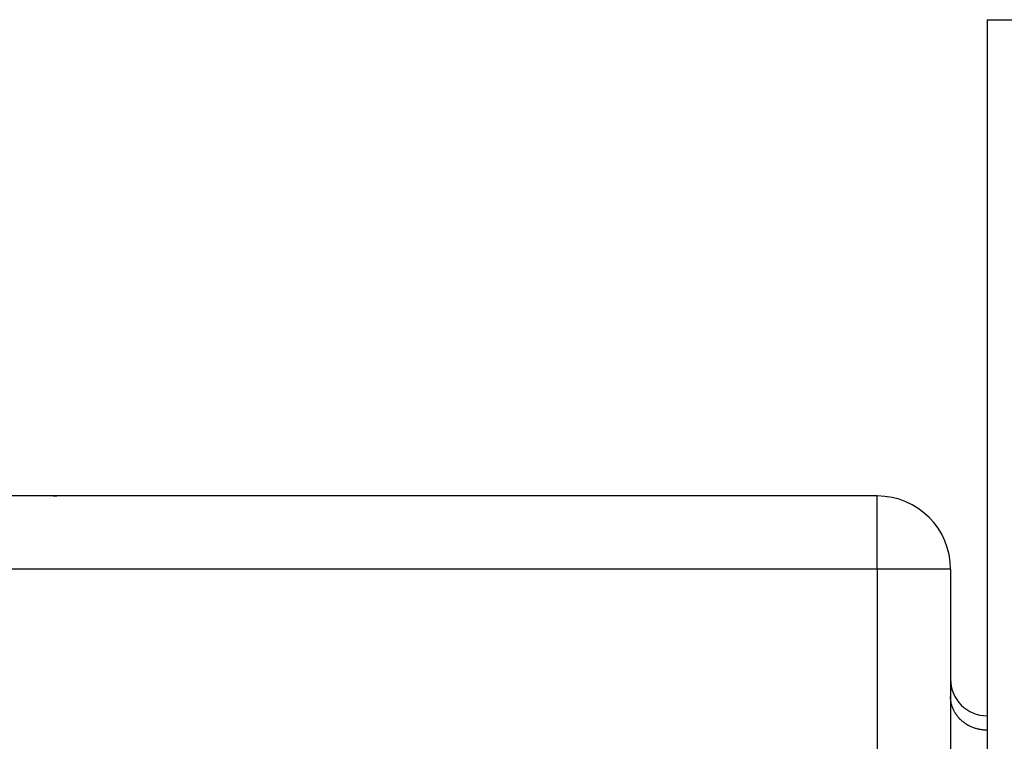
# Model space of a CAD drawing. Header units: inches. Extents: x -535 to 431, y -263 to 280.
# Tile 81 of 82: x 182 to 209, y 13 to 32. Entities that reach past the tile are written whole.
import ezdxf

# ---------------------------------------------------------------- set-up
doc = ezdxf.new("R2010")
doc.units = ezdxf.units.IN

# ---------------------------------------------------------------- blocks, each defined once
blk = doc.blocks.new('013_G23_G27_BF_B14R_Motor_Bgr_63_EEXDe_1_1__1', base_point=(117, -86.258))
at = {"color": 7, "linetype": 'Continuous'}
for p, q in [((208.5, 32.242), (218.5, 32.242)), ((208.5, 32.242), (208.5, 13.242)), ((183, 19.242), (168, 19.242)), ((205.5, 19.242), (183, 19.242)), ((207.5, 17.242), (207.5, 14.242)), ((207.5, 14.242), (207.5, 13.77)), ((207.5, 13.77), (207.5, 2.099)), ((208.5, 13.242), (208.5, 12.849)), ((208.5, 12.849), (208.5, 1.178))]:
    blk.add_line(p, q, dxfattribs=at)
at = {"color": 1, "linetype": 'Continuous'}
for p, q in [((205.5, 17.242), (205.5, 19.242)), ((205.5, 17.242), (168, 17.242)), ((207.5, 17.242), (205.5, 17.242)), ((205.5, 17.242), (205.5, 9.242))]:
    blk.add_line(p, q, dxfattribs=at)
at = {"color": 7, "linetype": 'Continuous'}
for centre, radius, start, end in [((205.5, 17.242), 2, 0, 90), ((208.5, 14.242), 1, 180, -90)]:
    blk.add_arc(centre, radius, start, end, dxfattribs=at)
blk.add_open_spline([(183, 19.242), (183.001, 19.242), (183.002, 19.242), (183.003, 19.242), (183.006, 19.242), (183.008, 19.242), (183.011, 19.242), (183.014, 19.242), (183.018, 19.242), (183.023, 19.242), (183.03, 19.242), (183.036, 19.242), (183.043, 19.242), (183.05, 19.242), (183.058, 19.242), (183.066, 19.242), (183.075, 19.242), (183.083, 19.242), (183.089, 19.242), (183.094, 19.242), (183.097, 19.242), (183.099, 19.242), (183.099, 19.242), (183.099, 19.242)], degree=3, knots=[0, 0, 0, 0, 0.00135088, 0.00311061, 0.00524976, 0.0077389, 0.0105486, 0.01364941, 0.0170119, 0.02316032, 0.02943797, 0.03591583, 0.0426649, 0.04975619, 0.05726069, 0.06618856, 0.07471356, 0.08280938, 0.09044967, 0.09429393, 0.09818548, 0.09838738, 0.09858927, 0.09858927, 0.09858927, 0.09858927], dxfattribs=at)
at = {"color": 1, "linetype": 'Continuous'}
blk.add_open_spline([(208.5, 12.849), (208.485, 12.849), (208.455, 12.849), (208.41, 12.852), (208.364, 12.857), (208.318, 12.864), (208.271, 12.873), (208.225, 12.884), (208.178, 12.898), (208.132, 12.913), (208.086, 12.931), (208.048, 12.948), (208.018, 12.963), (207.996, 12.974), (207.974, 12.986), (207.953, 12.999), (207.931, 13.012), (207.91, 13.026), (207.89, 13.04), (207.87, 13.055), (207.85, 13.07), (207.83, 13.086), (207.811, 13.102), (207.793, 13.119), (207.775, 13.136), (207.757, 13.153), (207.74, 13.171), (207.724, 13.189), (207.708, 13.208), (207.692, 13.227), (207.677, 13.246), (207.663, 13.266), (207.649, 13.286), (207.636, 13.306), (207.624, 13.326), (207.608, 13.354), (207.589, 13.389), (207.57, 13.431), (207.553, 13.474), (207.538, 13.516), (207.526, 13.559), (207.516, 13.602), (207.509, 13.645), (207.504, 13.687), (207.501, 13.729), (207.5, 13.757), (207.5, 13.77)], degree=3, knots=[0, 0, 0, 0, 0.04459, 0.089951, 0.136042, 0.182816, 0.230219, 0.278195, 0.326682, 0.375614, 0.424922, 0.474535, 0.499434, 0.524381, 0.549367, 0.574383, 0.599418, 0.624464, 0.649511, 0.67455, 0.699572, 0.724567, 0.749527, 0.774443, 0.799306, 0.824108, 0.848841, 0.873497, 0.898069, 0.922548, 0.946929, 0.971204, 0.995366, 1.019411, 1.043331, 1.067121, 1.114287, 1.160875, 1.20685, 1.252184, 1.296852, 1.340832, 1.384108, 1.426664, 1.46849, 1.509578, 1.509578, 1.509578, 1.509578], dxfattribs=at)
blk = doc.blocks.new('Rcksicht1', base_point=(273.75, 13))
blk.add_blockref('013_G23_G27_BF_B14R_Motor_Bgr_63_EEXDe_1_1__1', (117, -86.258))

msp = doc.modelspace()

# ---------------------------------------------------------------- block references
msp.add_blockref('Rcksicht1', (273.75, 13))

doc.saveas('drawing.dxf')
